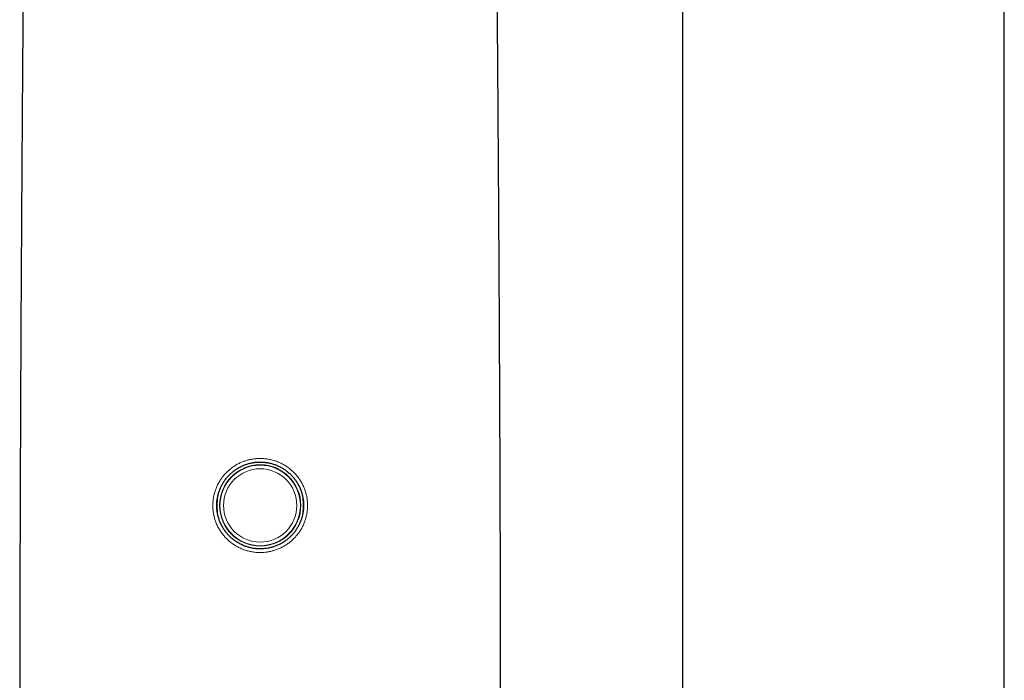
# Model space of a CAD drawing. Header units: millimetres. Extents: x 8 to 976, y 12 to 967.
# Tile 14 of 256: x 349 to 403, y 647 to 684. Entities that reach past the tile are written whole.
import ezdxf

# ---------------------------------------------------------------- set-up
doc = ezdxf.new("R2010")
doc.units = ezdxf.units.MM

msp = doc.modelspace()

# ---------------------------------------------------------------- linework, layer by layer
at = {"color": 7, "linetype": 'Continuous', "lineweight": 30}
for p, q in [((403.025, 643), (403.025, 931.799)), ((385.225, 788.568), (385.225, 643))]:
    msp.add_line(p, q, dxfattribs=at)
at = {"color": 252, "linetype": 'Continuous', "lineweight": 0}
for radius in [2.248, 2.227, 2.027]:
    msp.add_circle((361.88, 656.733), radius, dxfattribs=at)
at = {"color": 7, "linetype": 'Continuous', "lineweight": 30}
for points, knots in [([(349.73, 782.208), (349.729, 782.012), (349.72, 780.761), (349.701, 778.447), (349.675, 775.265), (349.648, 772.076), (349.619, 768.879), (349.59, 765.765), (349.561, 762.734), (349.532, 759.787), (349.503, 756.835), (349.472, 753.878), (349.441, 750.917), (349.408, 747.753), (349.372, 744.387), (349.333, 740.816), (349.294, 737.241), (349.255, 733.66), (349.216, 730.097), (349.177, 726.55), (349.139, 723.021), (349.101, 719.488), (349.062, 715.858), (349.023, 712.13), (348.984, 708.306), (348.946, 704.479), (348.908, 700.649), (348.872, 696.818), (348.838, 693.059), (348.806, 689.372), (348.776, 685.757), (348.748, 682.142), (348.721, 678.528), (348.696, 674.774), (348.671, 670.881), (348.649, 666.85), (348.629, 662.822), (348.613, 658.795), (348.599, 654.772), (348.589, 650.752), (348.584, 647.863), (348.583, 646.314), (348.582, 646.104)], [0, 0, 0, 0, 0.004405, 0.028242, 0.052088, 0.075943, 0.099807, 0.12368, 0.145572, 0.167471, 0.189378, 0.211293, 0.233214, 0.255144, 0.281467, 0.307801, 0.334143, 0.360494, 0.386852, 0.412746, 0.438647, 0.464552, 0.490461, 0.518444, 0.546429, 0.574415, 0.6024, 0.630383, 0.658363, 0.684739, 0.711109, 0.737472, 0.763825, 0.790168, 0.819553, 0.848921, 0.878269, 0.907594, 0.936894, 0.966166, 0.995408, 1, 1, 1, 1]), ([(375.177, 646.104), (375.177, 646.248), (375.176, 647.664), (375.171, 650.353), (375.162, 654.172), (375.15, 657.995), (375.135, 661.821), (375.117, 665.576), (375.098, 669.26), (375.076, 672.872), (375.052, 676.486), (375.027, 680.1), (375, 683.715), (374.971, 687.33), (374.94, 690.944), (374.908, 694.558), (374.875, 698.171), (374.841, 701.761), (374.806, 705.328), (374.77, 708.872), (374.733, 712.413), (374.697, 715.864), (374.661, 719.225), (374.626, 722.495), (374.591, 725.763), (374.555, 729.027), (374.52, 732.287), (374.484, 735.544), (374.449, 738.707), (374.416, 741.775), (374.384, 744.749), (374.352, 747.72), (374.321, 750.686), (374.29, 753.648), (374.26, 756.605), (374.23, 759.557), (374.201, 762.505), (374.172, 765.447), (374.145, 768.384), (374.119, 771.315), (374.094, 774.185), (374.07, 776.994), (374.049, 779.65), (374.035, 781.385), (374.029, 782.207)], [0, 0, 0, 0, 0.003139, 0.030926, 0.05874, 0.086579, 0.114442, 0.142326, 0.168633, 0.194956, 0.221292, 0.24764, 0.273997, 0.300363, 0.326736, 0.353115, 0.379497, 0.405883, 0.431798, 0.457714, 0.483628, 0.509541, 0.533523, 0.557502, 0.581477, 0.605447, 0.629411, 0.653369, 0.677321, 0.699271, 0.721214, 0.743151, 0.76508, 0.787003, 0.808918, 0.830826, 0.852726, 0.874618, 0.896503, 0.91838, 0.940249, 0.960862, 0.981468, 1, 1, 1, 1]), ([(362.142, 654.347), (362.2, 654.355), (362.317, 654.37), (362.49, 654.41), (362.667, 654.463), (362.848, 654.534), (363.03, 654.623), (363.204, 654.728), (363.368, 654.846), (363.521, 654.978), (363.663, 655.123), (363.793, 655.279), (363.908, 655.445), (364.009, 655.619), (364.094, 655.801), (364.165, 655.99), (364.219, 656.183), (364.257, 656.382), (364.278, 656.583), (364.282, 656.785), (364.269, 656.987), (364.239, 657.188), (364.192, 657.385), (364.129, 657.578), (364.05, 657.765), (363.955, 657.944), (363.845, 658.114), (363.722, 658.275), (363.586, 658.425), (363.438, 658.562), (363.279, 658.686), (363.11, 658.796), (362.933, 658.892), (362.748, 658.973), (362.557, 659.038), (362.362, 659.087), (362.163, 659.119), (361.962, 659.134), (361.76, 659.132), (361.559, 659.114), (361.368, 659.08), (361.188, 659.033), (361.019, 658.975), (360.847, 658.902), (360.675, 658.811), (360.504, 658.702), (360.342, 658.579), (360.192, 658.443), (360.055, 658.295), (359.93, 658.136), (359.819, 657.968), (359.722, 657.791), (359.642, 657.606), (359.576, 657.415), (359.527, 657.22), (359.494, 657.021), (359.479, 656.82), (359.48, 656.618), (359.498, 656.416), (359.533, 656.217), (359.585, 656.021), (359.653, 655.83), (359.737, 655.645), (359.836, 655.469), (359.95, 655.301), (360.078, 655.144), (360.218, 654.998), (360.369, 654.864), (360.532, 654.744), (360.704, 654.638), (360.884, 654.546), (361.071, 654.47), (361.264, 654.41), (361.461, 654.367), (361.662, 654.34), (361.843, 654.331), (362.003, 654.334), (362.095, 654.343), (362.142, 654.347)], [0, 0, 0, 0, 0.011719, 0.023455, 0.035174, 0.048577, 0.062027, 0.075478, 0.088881, 0.102282, 0.115732, 0.129181, 0.142582, 0.155873, 0.169211, 0.182549, 0.195839, 0.209204, 0.222616, 0.236028, 0.249392, 0.262821, 0.276299, 0.289777, 0.303207, 0.316619, 0.330079, 0.343539, 0.356951, 0.370298, 0.383692, 0.397085, 0.410432, 0.423761, 0.437137, 0.450514, 0.463843, 0.477171, 0.490547, 0.503924, 0.517252, 0.529086, 0.540937, 0.552772, 0.566201, 0.579679, 0.593158, 0.606588, 0.619954, 0.633368, 0.646781, 0.660148, 0.673469, 0.686838, 0.700207, 0.713528, 0.72689, 0.740301, 0.753711, 0.767074, 0.780485, 0.793944, 0.807403, 0.820815, 0.834207, 0.847647, 0.861086, 0.874479, 0.887833, 0.901236, 0.914638, 0.927993, 0.941347, 0.954749, 0.968151, 0.981505, 0.990753, 1, 1, 1, 1])]:
    msp.add_open_spline(points, degree=3, knots=knots, dxfattribs=at)
at = {"color": 252, "linetype": 'Continuous', "lineweight": 0}
for points, knots in [([(362.165, 654.147), (362.115, 654.142), (362.014, 654.133), (361.839, 654.129), (361.642, 654.139), (361.423, 654.168), (361.208, 654.215), (360.997, 654.28), (360.793, 654.362), (360.597, 654.461), (360.409, 654.576), (360.232, 654.706), (360.066, 654.851), (359.913, 655.009), (359.774, 655.18), (359.649, 655.361), (359.541, 655.552), (359.449, 655.753), (359.374, 655.96), (359.317, 656.172), (359.279, 656.388), (359.26, 656.606), (359.258, 656.825), (359.275, 657.043), (359.311, 657.258), (359.365, 657.47), (359.436, 657.677), (359.525, 657.876), (359.63, 658.068), (359.751, 658.251), (359.888, 658.423), (360.038, 658.583), (360.202, 658.73), (360.378, 658.864), (360.565, 658.982), (360.753, 659.08), (360.94, 659.16), (361.125, 659.222), (361.322, 659.273), (361.53, 659.31), (361.749, 659.33), (361.969, 659.331), (362.188, 659.315), (362.405, 659.28), (362.619, 659.227), (362.827, 659.157), (363.029, 659.07), (363.222, 658.966), (363.406, 658.846), (363.58, 658.712), (363.742, 658.563), (363.89, 658.401), (364.025, 658.227), (364.145, 658.043), (364.249, 657.849), (364.335, 657.646), (364.404, 657.437), (364.456, 657.223), (364.489, 657.006), (364.503, 656.787), (364.498, 656.568), (364.475, 656.35), (364.434, 656.135), (364.374, 655.925), (364.297, 655.72), (364.203, 655.523), (364.093, 655.334), (363.967, 655.155), (363.826, 654.986), (363.671, 654.83), (363.504, 654.687), (363.325, 654.559), (363.135, 654.446), (362.936, 654.349), (362.739, 654.272), (362.545, 654.214), (362.357, 654.172), (362.229, 654.155), (362.165, 654.147)], [0, 0, 0, 0, 0.009275, 0.018551, 0.031946, 0.045389, 0.058831, 0.072226, 0.08561, 0.09904, 0.11247, 0.125854, 0.139244, 0.152682, 0.16612, 0.17951, 0.192887, 0.206313, 0.219739, 0.233116, 0.246428, 0.259789, 0.27315, 0.286463, 0.299742, 0.313069, 0.326397, 0.339677, 0.353029, 0.366429, 0.379829, 0.393181, 0.406631, 0.420128, 0.433625, 0.447075, 0.458943, 0.470827, 0.482695, 0.496064, 0.50948, 0.522897, 0.536266, 0.549634, 0.563049, 0.576464, 0.589831, 0.603197, 0.616608, 0.63002, 0.643385, 0.656783, 0.670228, 0.683673, 0.69707, 0.710456, 0.723892, 0.737327, 0.750713, 0.764028, 0.777391, 0.790754, 0.804068, 0.817356, 0.830691, 0.844027, 0.857316, 0.870678, 0.884087, 0.897497, 0.91086, 0.924301, 0.937789, 0.951277, 0.964718, 0.976473, 0.988245, 1, 1, 1, 1]), ([(359.534, 657.234), (359.531, 657.214), (359.521, 657.128), (359.511, 656.974), (359.504, 656.767), (359.508, 656.553), (359.518, 656.369), (359.531, 656.26), (359.535, 656.223)], [0, 0, 0, 0, 0.058563, 0.25723, 0.45589, 0.672875, 0.889874, 1, 1, 1, 1]), ([(364.226, 656.237), (364.23, 656.268), (364.242, 656.372), (364.252, 656.551), (364.256, 656.766), (364.249, 656.973), (364.239, 657.124), (364.229, 657.208), (364.227, 657.226)], [0, 0, 0, 0, 0.094104, 0.317912, 0.541706, 0.743635, 0.945575, 1, 1, 1, 1])]:
    msp.add_open_spline(points, degree=3, knots=knots, dxfattribs=at)

doc.saveas('drawing.dxf')
